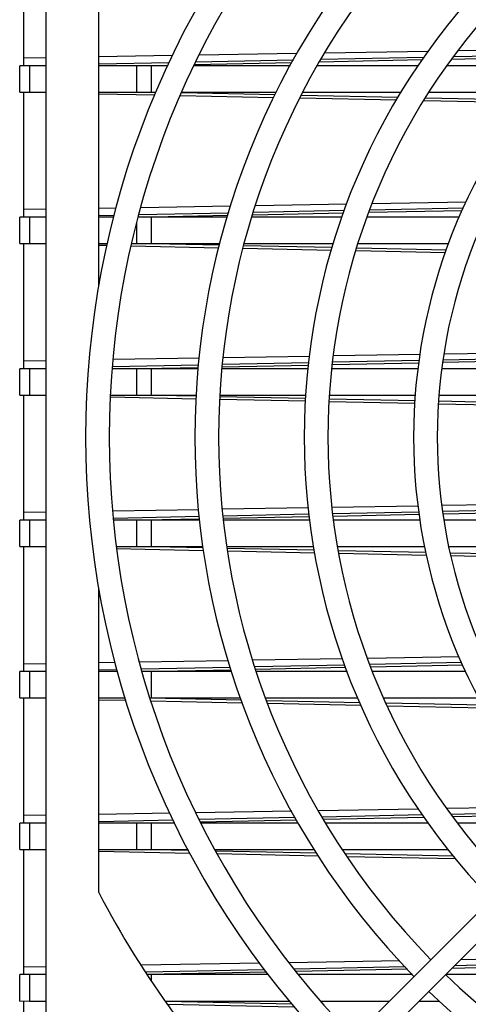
# Model space of a CAD drawing. Header units: inches. Extents: x 0 to 117, y 0 to 83.
# Tile 20 of 66: x 48.2 to 49.54, y 63.45 to 66.39. Entities that reach past the tile are written whole.
import ezdxf

# ---------------------------------------------------------------- set-up
doc = ezdxf.new("R2010")
doc.units = ezdxf.units.IN
doc.header["$LTSCALE"] = 6.431102
doc.header["$MEASUREMENT"] = 0
doc.layers.get('0').update_dxf_attribs({"linetype": 'CONTINUOUS'})

msp = doc.modelspace()

# ---------------------------------------------------------------- linework, layer by layer
at = {"color": 7, "linetype": 'CONTINUOUS'}
for p, q in [((48.2747, 62.3656), (48.2747, 67.9168)), ((48.2078, 66.6254), (48.2078, 66.2514)), ((48.4322, 65.5952), (48.4322, 66.5017)), ((49.8263, 66.3009), (49.5057, 66.2956)), ((48.2747, 66.2751), (48.2078, 66.274)), ((48.652, 66.2814), (48.4322, 66.2777)), ((49.0138, 66.2679), (48.7216, 66.2618)), ((49.0243, 66.2876), (48.7325, 66.2827)), ((49.3985, 66.2684), (49.091, 66.2619)), ((49.4041, 66.2761), (49.0958, 66.2697)), ((49.4169, 66.2941), (49.1078, 66.2889)), ((49.825, 66.2773), (49.4873, 66.2702)), ((49.8325, 66.2851), (49.4929, 66.278)), ((48.1959, 66.1727), (48.1959, 66.2514)), ((48.2255, 66.2514), (48.1959, 66.2514)), ((48.2255, 66.2514), (48.2255, 66.1727)), ((48.2747, 66.2514), (48.2255, 66.2514)), ((48.6426, 66.2602), (48.4322, 66.2558)), ((48.5456, 66.2514), (48.4322, 66.2514)), ((48.5456, 66.1727), (48.5456, 66.2514)), ((48.5655, 66.2514), (48.5456, 66.2514)), ((48.5898, 66.2514), (48.5655, 66.2514)), ((48.5899, 66.1727), (48.5898, 66.2514)), ((48.6387, 66.2514), (48.5898, 66.2514)), ((49.005, 66.2514), (48.7162, 66.2514)), ((49.0097, 66.2602), (48.7176, 66.2541)), ((49.3864, 66.2514), (49.0853, 66.2514)), ((49.5677, 66.2514), (49.4736, 66.2514)), ((48.1959, 66.1727), (48.2255, 66.1727)), ((48.2078, 66.1727), (48.2078, 65.7987)), ((48.2255, 66.1727), (48.2747, 66.1727)), ((48.4322, 66.1727), (48.5456, 66.1727)), ((48.4322, 66.1677), (48.6003, 66.1642)), ((48.5456, 66.1727), (48.5654, 66.1727)), ((48.5654, 66.1727), (48.5899, 66.1727)), ((48.5899, 66.1727), (48.6041, 66.1727)), ((48.5899, 66.1727), (48.6039, 66.1724)), ((48.677, 66.1626), (48.9549, 66.1568)), ((48.9583, 66.164), (48.6802, 66.1699)), ((48.6815, 66.1727), (48.9629, 66.1727)), ((49.0338, 66.1551), (49.322, 66.1491)), ((49.3265, 66.1563), (49.0377, 66.1624)), ((49.0432, 66.1727), (49.3367, 66.1727)), ((49.7147, 66.1482), (49.409, 66.1546)), ((49.4203, 66.1727), (49.5677, 66.1727)), ((49.4045, 66.1474), (49.7095, 66.141)), ((48.4838, 65.8258), (48.4322, 65.8249)), ((48.8263, 65.8315), (48.558, 65.827)), ((49.1736, 65.8373), (48.9007, 65.8327)), ((49.5222, 65.8258), (49.2427, 65.82)), ((49.5299, 65.8432), (49.2495, 65.8386)), ((48.1959, 65.7199), (48.1959, 65.7987)), ((48.2255, 65.7987), (48.1959, 65.7987)), ((48.2747, 65.8223), (48.2078, 65.8212)), ((48.2255, 65.7987), (48.2255, 65.7199)), ((48.2747, 65.7987), (48.2255, 65.7987)), ((48.4775, 65.8039), (48.4322, 65.803)), ((48.4763, 65.7987), (48.4322, 65.7987)), ((48.5496, 65.7988), (48.818, 65.8044)), ((48.5655, 65.7987), (48.5496, 65.7987)), ((48.8201, 65.8111), (48.5516, 65.8055)), ((48.5898, 65.7987), (48.5655, 65.7987)), ((48.5899, 65.7199), (48.5898, 65.7987)), ((48.8163, 65.7987), (48.5898, 65.7987)), ((49.159, 65.7987), (48.8903, 65.7987)), ((49.1636, 65.8107), (48.8923, 65.805)), ((49.1665, 65.8184), (48.8946, 65.8127)), ((49.5101, 65.7987), (49.235, 65.7987)), ((49.5188, 65.8181), (49.2399, 65.8123)), ((48.5456, 65.7199), (48.5456, 65.7838)), ((48.1959, 65.7199), (48.2255, 65.7199)), ((48.2078, 65.7199), (48.2078, 65.3459)), ((48.2255, 65.7199), (48.2747, 65.7199)), ((48.4322, 65.7199), (48.4584, 65.7199)), ((48.4322, 65.715), (48.4572, 65.7145)), ((48.5295, 65.7129), (48.7909, 65.7075)), ((48.5311, 65.7199), (48.5456, 65.7199)), ((48.7926, 65.7148), (48.5456, 65.7199)), ((48.5456, 65.7199), (48.5654, 65.7199)), ((48.5654, 65.7199), (48.5899, 65.7199)), ((48.5899, 65.7199), (48.7938, 65.7199)), ((49.13, 65.7077), (48.865, 65.7132)), ((48.8665, 65.7199), (49.1337, 65.7199)), ((49.2073, 65.7199), (49.4785, 65.7199)), ((48.8633, 65.7059), (49.1278, 65.7004)), ((49.2012, 65.6989), (49.4688, 65.6933)), ((49.4714, 65.7005), (49.2033, 65.7061)), ((49.3926, 65.3882), (49.1337, 65.3839)), ((49.725, 65.3937), (49.4642, 65.3894)), ((48.2747, 65.3696), (48.2078, 65.3684)), ((48.7308, 65.3565), (48.4733, 65.3511)), ((48.7329, 65.3772), (48.4754, 65.3729)), ((49.0589, 65.3557), (48.8014, 65.3503)), ((49.0597, 65.3634), (48.8022, 65.358)), ((49.0616, 65.3827), (48.8042, 65.3784)), ((49.389, 65.3627), (49.1299, 65.3572)), ((49.39, 65.3703), (49.131, 65.3649)), ((49.7204, 65.3696), (49.4607, 65.3642)), ((49.7219, 65.3773), (49.4618, 65.3718)), ((48.1959, 65.2672), (48.1959, 65.3459)), ((48.2255, 65.3459), (48.1959, 65.3459)), ((48.2255, 65.3459), (48.2255, 65.2672)), ((48.2747, 65.3459), (48.2255, 65.3459)), ((48.5456, 65.3459), (48.4728, 65.3459)), ((48.5456, 65.2672), (48.5456, 65.3459)), ((48.5655, 65.3459), (48.5456, 65.3459)), ((48.7301, 65.3488), (48.5655, 65.3459)), ((48.5898, 65.3459), (48.5655, 65.3459)), ((48.5899, 65.2672), (48.5898, 65.3459)), ((48.7298, 65.3459), (48.5898, 65.3459)), ((49.058, 65.3459), (48.801, 65.3459)), ((49.3866, 65.3459), (49.1284, 65.3459)), ((49.5677, 65.3459), (49.4581, 65.3459)), ((48.1959, 65.2672), (48.2255, 65.2672)), ((48.2078, 65.2672), (48.2078, 64.8932)), ((48.2255, 65.2672), (48.2747, 65.2672)), ((48.4677, 65.2672), (48.5456, 65.2672)), ((48.7236, 65.2634), (48.5456, 65.2672)), ((48.5456, 65.2672), (48.5654, 65.2672)), ((48.5654, 65.2672), (48.5899, 65.2672)), ((48.5899, 65.2672), (48.7237, 65.2672)), ((48.7946, 65.2672), (49.0505, 65.2672)), ((49.1225, 65.2672), (49.3789, 65.2672)), ((49.4499, 65.2672), (49.5677, 65.2672)), ((48.4675, 65.2615), (48.7233, 65.2561)), ((48.7942, 65.2546), (49.0499, 65.2493)), ((49.0501, 65.2566), (48.7944, 65.262)), ((49.1212, 65.2478), (49.3772, 65.2424)), ((49.3777, 65.2497), (49.1217, 65.2551)), ((49.4481, 65.2409), (49.7034, 65.2356)), ((49.7039, 65.2429), (49.4486, 65.2483)), ((48.6935, 62.8486), (50.8107, 64.9658)), ((48.2747, 64.9168), (48.2078, 64.9157)), ((48.731, 64.9244), (48.4744, 64.9201)), ((48.738, 62.804), (50.8552, 64.9213)), ((49.0586, 64.9299), (48.802, 64.9256)), ((49.3868, 64.9353), (49.1291, 64.931)), ((49.3893, 64.9175), (49.1318, 64.9121)), ((49.7151, 64.9408), (49.4581, 64.9365)), ((49.7182, 64.9244), (49.4606, 64.919)), ((49.7197, 64.9168), (49.4617, 64.9114)), ((48.1959, 64.8144), (48.1959, 64.8932)), ((48.2255, 64.8931), (48.1959, 64.8932)), ((48.2255, 64.8932), (48.2255, 64.8144)), ((48.2747, 64.8932), (48.2255, 64.8932)), ((48.733, 64.9038), (48.4765, 64.8984)), ((48.5456, 64.8932), (48.477, 64.8932)), ((48.5456, 64.8144), (48.5456, 64.8932)), ((48.5655, 64.8932), (48.5456, 64.8932)), ((48.7338, 64.8962), (48.5655, 64.8932)), ((48.5898, 64.8932), (48.5655, 64.8932)), ((48.5899, 64.8144), (48.5898, 64.8932)), ((48.7341, 64.8932), (48.5898, 64.8932)), ((49.0605, 64.9106), (48.804, 64.9053)), ((49.0613, 64.903), (48.8048, 64.8977)), ((49.0622, 64.8932), (48.8052, 64.8932)), ((49.3903, 64.9099), (49.1328, 64.9045)), ((49.3927, 64.8932), (49.1344, 64.8932)), ((49.5677, 64.8932), (49.4642, 64.8932)), ((48.1959, 64.8144), (48.2255, 64.8144)), ((48.2078, 64.8144), (48.2078, 64.4404)), ((48.2255, 64.8144), (48.2747, 64.8144)), ((48.4844, 64.8084), (48.7454, 64.8029)), ((48.4845, 64.8144), (48.5456, 64.8144)), ((48.7442, 64.8103), (48.5456, 64.8144)), ((48.5456, 64.8144), (48.5654, 64.8144)), ((48.5654, 64.8144), (48.5899, 64.8144)), ((48.5899, 64.8144), (48.7435, 64.8144)), ((48.8153, 64.8144), (49.0745, 64.8144)), ((49.0763, 64.8033), (48.8162, 64.8087)), ((48.8174, 64.8014), (49.0776, 64.7959)), ((49.1455, 64.8144), (49.4066, 64.8144)), ((49.4104, 64.7963), (49.1478, 64.8018)), ((49.479, 64.8144), (49.5677, 64.8144)), ((49.1494, 64.7944), (49.412, 64.7889)), ((49.7482, 64.7892), (49.4832, 64.7948)), ((49.4847, 64.7874), (49.7502, 64.7819)), ((48.4322, 63.7806), (48.4322, 64.6871)), ((48.8195, 64.4731), (48.5541, 64.4687)), ((49.1609, 64.4788), (48.8932, 64.4743)), ((49.5097, 64.4846), (49.2363, 64.4801)), ((48.2747, 64.464), (48.2078, 64.4629)), ((48.4805, 64.4675), (48.4322, 64.4667)), ((48.4869, 64.4459), (48.4322, 64.4447)), ((48.8256, 64.453), (48.5595, 64.4474)), ((48.5611, 64.4407), (48.8277, 64.4463)), ((49.1679, 64.4601), (48.8992, 64.4545)), ((49.1708, 64.4526), (48.9015, 64.4469)), ((49.5173, 64.4675), (49.243, 64.4617)), ((49.5207, 64.4599), (49.2457, 64.4541)), ((48.1959, 64.3617), (48.1959, 64.4404)), ((48.2255, 64.4404), (48.1959, 64.4404)), ((48.2255, 64.4404), (48.2255, 64.3617)), ((48.2747, 64.4404), (48.2255, 64.4404)), ((48.4885, 64.4404), (48.4322, 64.4404)), ((48.5655, 64.4404), (48.5612, 64.4404)), ((48.5898, 64.4404), (48.5655, 64.4404)), ((48.5899, 64.3617), (48.5898, 64.4404)), ((48.8295, 64.4404), (48.5898, 64.4404)), ((49.1753, 64.4404), (48.9035, 64.4404)), ((49.5294, 64.4404), (49.2507, 64.4404)), ((48.1959, 64.3617), (48.2255, 64.3617)), ((48.2078, 64.3617), (48.2078, 63.9876)), ((48.2255, 64.3617), (48.2747, 64.3617)), ((48.4322, 64.3617), (48.5118, 64.3617)), ((48.4322, 64.3567), (48.5138, 64.355)), ((48.5862, 64.3617), (48.5899, 64.3617)), ((48.8585, 64.3551), (48.5864, 64.3608)), ((48.5899, 64.3617), (48.856, 64.3617)), ((48.9317, 64.3617), (49.2065, 64.3617)), ((49.2845, 64.3617), (49.5677, 64.3617)), ((48.5888, 64.3534), (48.8613, 64.3477)), ((49.2129, 64.3477), (48.9348, 64.3535)), ((48.9375, 64.3461), (49.2162, 64.3403)), ((49.5805, 64.34), (49.2914, 64.346)), ((49.2947, 64.3386), (49.5845, 64.3326)), ((49.7951, 64.0366), (49.4734, 64.0313)), ((48.2747, 64.0113), (48.2078, 64.0102)), ((48.6447, 64.0175), (48.4322, 64.0139)), ((49.009, 64.0235), (48.7228, 64.0188)), ((49.0192, 64.0043), (48.7322, 63.9983)), ((49.3872, 64.0298), (49.0886, 64.0248)), ((49.3998, 64.0122), (49.1, 64.006)), ((49.4052, 64.0047), (49.1047, 63.9984)), ((49.8097, 64.0208), (49.4859, 64.014)), ((49.817, 64.0133), (49.4913, 64.0065)), ((48.1959, 63.9089), (48.1959, 63.9876)), ((48.2255, 63.9876), (48.1959, 63.9876)), ((48.2255, 63.9876), (48.2255, 63.9089)), ((48.2747, 63.9876), (48.2255, 63.9876)), ((48.6542, 63.9966), (48.4322, 63.992)), ((48.5456, 63.9876), (48.4322, 63.9876)), ((48.5456, 63.9089), (48.5456, 63.9876)), ((48.5655, 63.9876), (48.5456, 63.9876)), ((48.5898, 63.9876), (48.5655, 63.9876)), ((48.5899, 63.9089), (48.5898, 63.9876)), ((48.6589, 63.9876), (48.5898, 63.9876)), ((49.0233, 63.9967), (48.7362, 63.9907)), ((49.0281, 63.9876), (48.7378, 63.9876)), ((49.4174, 63.9876), (49.1114, 63.9876)), ((49.5677, 63.9876), (49.5051, 63.9876)), ((48.1959, 63.9089), (48.2255, 63.9089)), ((48.2078, 63.9089), (48.2078, 63.5349)), ((48.2255, 63.9089), (48.2747, 63.9089)), ((48.4322, 63.9089), (48.5456, 63.9089)), ((48.4322, 63.904), (48.7053, 63.8982)), ((48.7015, 63.9056), (48.5456, 63.9089)), ((48.5456, 63.9089), (48.5654, 63.9089)), ((48.5654, 63.9089), (48.5899, 63.9089)), ((48.5899, 63.9089), (48.6998, 63.9089)), ((48.7801, 63.9089), (49.0769, 63.9089)), ((49.0839, 63.8976), (48.7828, 63.9039)), ((48.7867, 63.8965), (49.0886, 63.8902)), ((49.1603, 63.9089), (49.4764, 63.9089)), ((49.4926, 63.8891), (49.1685, 63.8959)), ((49.1739, 63.8884), (49.4988, 63.8816)), ((48.9124, 63.5692), (48.5593, 63.5633)), ((49.3317, 63.5761), (49.0012, 63.5706)), ((49.8311, 63.5609), (49.4876, 63.5537)), ((49.821, 63.5683), (49.4954, 63.5615)), ((49.8019, 63.584), (49.5131, 63.5792)), ((48.1959, 63.4561), (48.1959, 63.5349)), ((48.2255, 63.5349), (48.1959, 63.5349)), ((48.2747, 63.5585), (48.2078, 63.5574)), ((48.2255, 63.5349), (48.2255, 63.4561)), ((48.2747, 63.5349), (48.2255, 63.5349)), ((48.9279, 63.5496), (48.5726, 63.5422)), ((48.9339, 63.5421), (48.577, 63.5351)), ((48.5898, 63.5349), (48.5772, 63.5349)), ((48.5898, 63.5149), (48.5898, 63.5349)), ((48.9396, 63.5349), (48.5898, 63.5349)), ((49.3483, 63.5584), (49.0166, 63.5515)), ((49.3554, 63.5509), (49.0226, 63.544)), ((49.3704, 63.5349), (49.0299, 63.5349)), ((49.5677, 63.5349), (49.4703, 63.5349)), ((48.1959, 63.4561), (48.2255, 63.4562)), ((48.2078, 63.4561), (48.2078, 63.0821)), ((48.2255, 63.4561), (48.2747, 63.4561)), ((48.6311, 63.4561), (49.002, 63.4561)), ((49.0097, 63.4464), (48.6324, 63.4543)), ((48.6376, 63.4469), (49.0156, 63.439)), ((49.0949, 63.4561), (49.301, 63.4561)), ((49.3901, 63.4561), (49.4508, 63.4561))]:
    msp.add_line(p, q, dxfattribs=at)
for radius, start, end in [(2.6378, 135.6841, 224.3159), (2.5669, 135.703, 224.297), (2.311, 135.7814, 224.2186), (2.2402, 135.8061, 224.1939), (1.9843, 135.9101, 224.0899), (1.9134, 135.9438, 224.0562), (1.6575, 136.0894, 223.9106), (1.5866, 136.1381, 223.8619), (2.9331, 207.6368, 224.3866), (2.2402, 225.8061, 314.1939), (2.311, 225.7814, 314.2186)]:
    msp.add_arc((51.0306, 65.1412), radius, start, end, dxfattribs=at)

doc.saveas('drawing.dxf')
